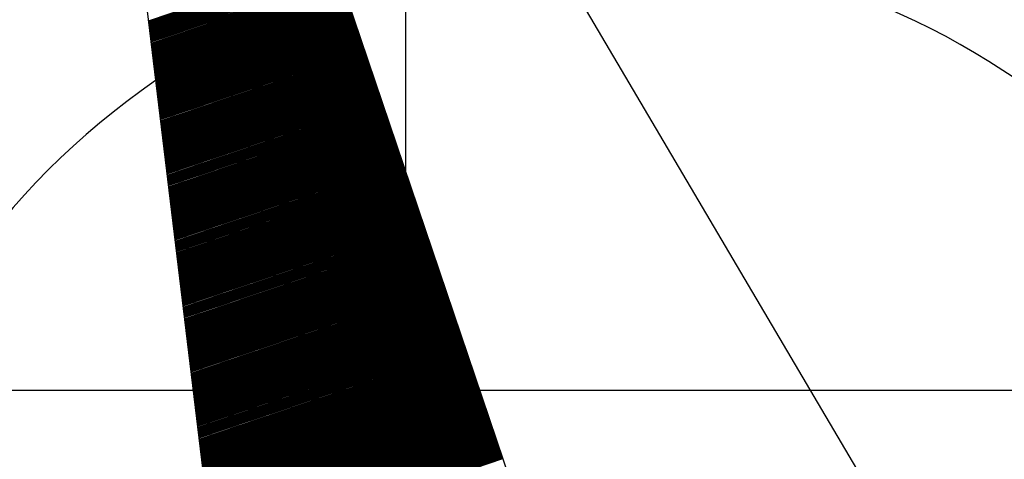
# Model space of a CAD drawing. Header units: millimetres. Extents: x -64078 to -62795, y 13127 to 13405.
# Tile 36 of 51: x -63281 to -63269, y 13353 to 13358. Entities that reach past the tile are written whole.
import ezdxf

# ---------------------------------------------------------------- set-up
doc = ezdxf.new("R2010")
doc.units = ezdxf.units.MM
doc.header["$LTSCALE"] = 1000
doc.header["$MEASUREMENT"] = 0
doc.layers.add('方格网', color=252, linetype='Continuous')

# ---------------------------------------------------------------- blocks, each defined once
blk = doc.blocks.new('$plan$00002325')
for p, q in [((0, 2027.3), (-567.4, -689.3)), ((0, -364.9), (0, 2027.3)), ((0, 2027.3), (567.4, -689.3)), ((-230, 926.1), (0, 926.1)), ((-229.8, 927.2), (0, 927.2)), ((-229.5, 928.3), (0, 928.3)), ((-232.6, 913.7), (0, 913.7)), ((-232.3, 914.8), (0, 914.8)), ((-232.1, 915.9), (0, 915.9)), ((-231.9, 917.1), (0, 917.1)), ((-231.6, 918.2), (0, 918.2)), ((-231.4, 919.3), (0, 919.3)), ((-231.2, 920.4), (0, 920.4)), ((-230.9, 921.6), (0, 921.6)), ((-230.7, 922.7), (0, 922.7)), ((-230.5, 923.8), (0, 923.8)), ((-230.2, 924.9), (0, 924.9)), ((-234.9, 902.4), (0, 902.4)), ((-234.7, 903.6), (0, 903.6)), ((-234.5, 904.7), (0, 904.7)), ((-234.2, 905.8), (0, 905.8)), ((-234, 906.9), (0, 906.9)), ((-233.8, 908.1), (0, 908.1)), ((-233.5, 909.2), (0, 909.2)), ((-233.3, 910.3), (0, 910.3)), ((-233, 911.4), (0, 911.4)), ((-232.8, 912.6), (0, 912.6)), ((-237.3, 891.2), (0, 891.2)), ((-237, 892.3), (0, 892.3)), ((-236.8, 893.4), (0, 893.4)), ((-236.6, 894.6), (0, 894.6)), ((-236.3, 895.7), (0, 895.7)), ((-236.1, 896.8), (0, 896.8)), ((-235.9, 897.9), (0, 897.9)), ((-235.6, 899.1), (0, 899.1)), ((-235.4, 900.2), (0, 900.2)), ((-235.2, 901.3), (0, 901.3)), ((-239.9, 878.8), (0, 878.8)), ((-239.6, 879.9), (0, 879.9)), ((-239.4, 881.1), (0, 881.1)), ((-239.2, 882.2), (0, 882.2)), ((-238.9, 883.3), (0, 883.3)), ((-238.7, 884.4), (0, 884.4)), ((-238.5, 885.6), (0, 885.6)), ((-238.2, 886.7), (0, 886.7)), ((-238, 887.8), (0, 887.8)), ((-237.7, 888.9), (0, 888.9)), ((-237.5, 890.1), (0, 890.1)), ((-242.2, 867.6), (0, 867.6)), ((-242, 868.7), (0, 868.7)), ((-241.7, 869.8), (0, 869.8)), ((-241.5, 870.9), (0, 870.9)), ((-241.3, 872.1), (0, 872.1)), ((-241, 873.2), (0, 873.2)), ((-240.8, 874.3), (0, 874.3)), ((-240.6, 875.4), (0, 875.4)), ((-240.3, 876.6), (0, 876.6)), ((-240.1, 877.7), (0, 877.7)), ((-244.6, 856.3), (0, 856.3)), ((-244.3, 857.4), (0, 857.4)), ((-244.1, 858.6), (0, 858.6)), ((-243.9, 859.7), (0, 859.7)), ((-243.6, 860.8), (0, 860.8)), ((-243.4, 861.9), (0, 861.9)), ((-243.2, 863.1), (0, 863.1)), ((-242.9, 864.2), (0, 864.2)), ((-242.7, 865.3), (0, 865.3)), ((-242.4, 866.4), (0, 866.4)), ((-246.9, 845.1), (0, 845.1)), ((-246.7, 846.2), (0, 846.2)), ((-246.4, 847.3), (0, 847.3)), ((-246.2, 848.4), (0, 848.4)), ((-246, 849.6), (0, 849.6)), ((-245.7, 850.7), (0, 850.7)), ((-245.5, 851.8), (0, 851.8)), ((-245.3, 852.9), (0, 852.9)), ((-245, 854.1), (0, 854.1)), ((-244.8, 855.2), (0, 855.2)), ((-249.5, 832.7), (0, 832.7)), ((-249.3, 833.8), (0, 833.8)), ((-249, 834.9), (0, 834.9)), ((-248.8, 836.1), (0, 836.1)), ((-248.6, 837.2), (0, 837.2)), ((-248.3, 838.3), (0, 838.3)), ((-248.1, 839.4), (0, 839.4)), ((-247.9, 840.6), (0, 840.6)), ((-247.6, 841.7), (0, 841.7)), ((-247.4, 842.8), (0, 842.8)), ((-247.1, 843.9), (0, 843.9)), ((-251.8, 821.4), (0, 821.4)), ((-251.6, 822.6), (0, 822.6)), ((-251.4, 823.7), (0, 823.7)), ((-251.1, 824.8), (0, 824.8)), ((-250.9, 825.9), (0, 825.9)), ((-250.7, 827.1), (0, 827.1)), ((-250.4, 828.2), (0, 828.2)), ((-250.2, 829.3), (0, 829.3)), ((-250, 830.4), (0, 830.4)), ((-249.7, 831.6), (0, 831.6)), ((-254.2, 810.2), (0, 810.2)), ((-254, 811.3), (0, 811.3)), ((-253.7, 812.4), (0, 812.4)), ((-253.5, 813.6), (0, 813.6)), ((-253.3, 814.7), (0, 814.7)), ((-253, 815.8), (0, 815.8)), ((-252.8, 816.9), (0, 816.9)), ((-252.6, 818.1), (0, 818.1)), ((-252.3, 819.2), (0, 819.2)), ((-252.1, 820.3), (0, 820.3)), ((-256.8, 797.8), (0, 797.8)), ((-256.5, 798.9), (0, 798.9)), ((-256.3, 800.1), (0, 800.1)), ((-256.1, 801.2), (0, 801.2)), ((-255.8, 802.3), (0, 802.3)), ((-255.6, 803.4), (0, 803.4)), ((-255.4, 804.6), (0, 804.6)), ((-255.1, 805.7), (0, 805.7)), ((-254.9, 806.8), (0, 806.8)), ((-254.7, 807.9), (0, 807.9)), ((-254.4, 809.1), (0, 809.1)), ((-259.1, 786.6), (0, 786.6)), ((-258.9, 787.7), (0, 787.7)), ((-258.7, 788.8), (0, 788.8)), ((-258.4, 789.9), (0, 789.9)), ((-258.2, 791.1), (0, 791.1)), ((-258, 792.2), (0, 792.2)), ((-257.7, 793.3), (0, 793.3)), ((-257.5, 794.4), (0, 794.4)), ((-257.3, 795.6), (0, 795.6)), ((-257, 796.7), (0, 796.7)), ((-261.5, 775.3), (0, 775.3)), ((-261.2, 776.4), (0, 776.4)), ((-261, 777.6), (0, 777.6)), ((-260.8, 778.7), (0, 778.7)), ((-260.5, 779.8), (0, 779.8)), ((-260.3, 780.9), (0, 780.9)), ((-260.1, 782.1), (0, 782.1)), ((-259.8, 783.2), (0, 783.2)), ((-259.6, 784.3), (0, 784.3)), ((-259.4, 785.4), (0, 785.4)), ((-263.8, 764.1), (0, 764.1)), ((-263.6, 765.2), (0, 765.2)), ((-263.4, 766.3), (0, 766.3)), ((-263.1, 767.4), (0, 767.4)), ((-262.9, 768.6), (0, 768.6)), ((-262.7, 769.7), (0, 769.7)), ((-262.4, 770.8), (0, 770.8)), ((-262.2, 771.9), (0, 771.9)), ((-261.9, 773.1), (0, 773.1)), ((-261.7, 774.2), (0, 774.2)), ((-266.4, 751.7), (0, 751.7)), ((-266.2, 752.8), (0, 752.8)), ((-265.9, 753.9), (0, 753.9)), ((-265.7, 755.1), (0, 755.1)), ((-265.5, 756.2), (0, 756.2)), ((-265.2, 757.3), (0, 757.3)), ((-265, 758.4), (0, 758.4)), ((-264.8, 759.6), (0, 759.6)), ((-264.5, 760.7), (0, 760.7)), ((-264.3, 761.8), (0, 761.8)), ((-264.1, 762.9), (0, 762.9)), ((-268.8, 740.4), (0, 740.4)), ((-268.5, 741.6), (0, 741.6)), ((-268.3, 742.7), (0, 742.7)), ((-268.1, 743.8), (0, 743.8)), ((-267.8, 744.9), (0, 744.9)), ((-267.6, 746.1), (0, 746.1)), ((-267.4, 747.2), (0, 747.2)), ((-267.1, 748.3), (0, 748.3)), ((-266.9, 749.4), (0, 749.4)), ((-266.6, 750.6), (0, 750.6)), ((-271.1, 729.2), (0, 729.2)), ((-270.9, 730.3), (0, 730.3)), ((-270.6, 731.4), (0, 731.4)), ((-270.4, 732.6), (0, 732.6)), ((-270.2, 733.7), (0, 733.7)), ((-269.9, 734.8), (0, 734.8)), ((-269.7, 735.9), (0, 735.9)), ((-269.5, 737.1), (0, 737.1)), ((-269.2, 738.2), (0, 738.2)), ((-269, 739.3), (0, 739.3)), ((-273.5, 717.9), (0, 717.9)), ((-273.2, 719.1), (0, 719.1)), ((-273, 720.2), (0, 720.2)), ((-272.8, 721.3), (0, 721.3)), ((-272.5, 722.4), (0, 722.4)), ((-272.3, 723.6), (0, 723.6)), ((-272.1, 724.7), (0, 724.7)), ((-271.8, 725.8), (0, 725.8)), ((-271.6, 726.9), (0, 726.9)), ((-271.3, 728.1), (0, 728.1)), ((-276, 705.6), (0, 705.6)), ((-275.8, 706.7), (0, 706.7)), ((-275.6, 707.8), (0, 707.8)), ((-275.3, 708.9), (0, 708.9)), ((-275.1, 710.1), (0, 710.1)), ((-274.9, 711.2), (0, 711.2)), ((-274.6, 712.3), (0, 712.3)), ((-274.4, 713.4), (0, 713.4)), ((-274.2, 714.6), (0, 714.6)), ((-273.9, 715.7), (0, 715.7)), ((-273.7, 716.8), (0, 716.8)), ((-278.4, 694.3), (0, 694.3)), ((-278.2, 695.4), (0, 695.4)), ((-277.9, 696.6), (0, 696.6)), ((-277.7, 697.7), (0, 697.7)), ((-277.5, 698.8), (0, 698.8)), ((-277.2, 699.9), (0, 699.9)), ((-277, 701.1), (0, 701.1)), ((-276.8, 702.2), (0, 702.2)), ((-276.5, 703.3), (0, 703.3)), ((-276.3, 704.4), (0, 704.4)), ((-280.7, 683.1), (0, 683.1)), ((-280.5, 684.2), (0, 684.2)), ((-280.3, 685.3), (0, 685.3)), ((-280, 686.4), (0, 686.4)), ((-279.8, 687.6), (0, 687.6)), ((-279.6, 688.7), (0, 688.7)), ((-279.3, 689.8), (0, 689.8)), ((-279.1, 690.9), (0, 690.9)), ((-278.9, 692.1), (0, 692.1)), ((-278.6, 693.2), (0, 693.2)), ((-283.3, 670.7), (0, 670.7)), ((-283.1, 671.8), (0, 671.8)), ((-282.9, 672.9), (0, 672.9)), ((-282.6, 674.1), (0, 674.1)), ((-282.4, 675.2), (0, 675.2)), ((-282.2, 676.3), (0, 676.3)), ((-281.9, 677.4), (0, 677.4)), ((-281.7, 678.6), (0, 678.6)), ((-281.5, 679.7), (0, 679.7)), ((-281.2, 680.8), (0, 680.8)), ((-281, 681.9), (0, 681.9)), ((-285.7, 659.4), (0, 659.4)), ((-285.4, 660.6), (0, 660.6)), ((-285.2, 661.7), (0, 661.7)), ((-285, 662.8), (0, 662.8)), ((-284.7, 663.9), (0, 663.9)), ((-284.5, 665.1), (0, 665.1)), ((-284.3, 666.2), (0, 666.2)), ((-284, 667.3), (0, 667.3)), ((-283.8, 668.4), (0, 668.4)), ((-283.6, 669.6), (0, 669.6)), ((-288, 648.2), (0, 648.2)), ((-287.8, 649.3), (0, 649.3)), ((-287.6, 650.4), (0, 650.4)), ((-287.3, 651.6), (0, 651.6)), ((-287.1, 652.7), (0, 652.7)), ((-286.9, 653.8), (0, 653.8)), ((-286.6, 654.9), (0, 654.9)), ((-286.4, 656.1), (0, 656.1)), ((-286.2, 657.2), (0, 657.2)), ((-285.9, 658.3), (0, 658.3)), ((-290.4, 636.9), (0, 636.9)), ((-290.1, 638.1), (0, 638.1)), ((-289.9, 639.2), (0, 639.2)), ((-289.7, 640.3), (0, 640.3)), ((-289.4, 641.4), (0, 641.4)), ((-289.2, 642.6), (0, 642.6)), ((-289, 643.7), (0, 643.7)), ((-288.7, 644.8), (0, 644.8)), ((-288.5, 645.9), (0, 645.9)), ((-288.3, 647.1), (0, 647.1)), ((-293, 624.6), (0, 624.6)), ((-292.7, 625.7), (0, 625.7)), ((-292.5, 626.8), (0, 626.8)), ((-292.3, 627.9), (0, 627.9)), ((-292, 629.1), (0, 629.1)), ((-291.8, 630.2), (0, 630.2)), ((-291.6, 631.3), (0, 631.3)), ((-291.3, 632.4), (0, 632.4)), ((-291.1, 633.6), (0, 633.6)), ((-290.9, 634.7), (0, 634.7)), ((-290.6, 635.8), (0, 635.8)), ((-295.3, 613.3), (0, 613.3)), ((-295.1, 614.4), (0, 614.4)), ((-294.8, 615.6), (0, 615.6)), ((-294.6, 616.7), (0, 616.7)), ((-294.4, 617.8), (0, 617.8)), ((-294.1, 618.9), (0, 618.9)), ((-293.9, 620.1), (0, 620.1)), ((-293.7, 621.2), (0, 621.2)), ((-293.4, 622.3), (0, 622.3)), ((-293.2, 623.4), (0, 623.4)), ((-297.7, 602.1), (0, 602.1)), ((-297.4, 603.2), (0, 603.2)), ((-297.2, 604.3), (0, 604.3)), ((-297, 605.4), (0, 605.4)), ((-296.7, 606.6), (0, 606.6)), ((-296.5, 607.7), (0, 607.7)), ((-296.3, 608.8), (0, 608.8)), ((-296, 609.9), (0, 609.9)), ((-295.8, 611.1), (0, 611.1)), ((-295.5, 612.2), (0, 612.2)), ((-300.2, 589.7), (0, 589.7)), ((-300, 590.8), (0, 590.8)), ((-299.8, 591.9), (0, 591.9)), ((-299.5, 593.1), (0, 593.1)), ((-299.3, 594.2), (0, 594.2)), ((-299.1, 595.3), (0, 595.3)), ((-298.8, 596.4), (0, 596.4)), ((-298.6, 597.6), (0, 597.6)), ((-298.4, 598.7), (0, 598.7)), ((-298.1, 599.8), (0, 599.8)), ((-297.9, 600.9), (0, 600.9)), ((-302.6, 578.4), (0, 578.4)), ((-302.4, 579.6), (0, 579.6)), ((-302.1, 580.7), (0, 580.7)), ((-301.9, 581.8), (0, 581.8)), ((-301.7, 582.9), (0, 582.9)), ((-301.4, 584.1), (0, 584.1)), ((-301.2, 585.2), (0, 585.2)), ((-301, 586.3), (0, 586.3)), ((-300.7, 587.4), (0, 587.4)), ((-300.5, 588.6), (0, 588.6)), ((-304.9, 567.2), (0, 567.2)), ((-304.7, 568.3), (0, 568.3)), ((-304.5, 569.4), (0, 569.4)), ((-304.2, 570.6), (0, 570.6)), ((-304, 571.7), (0, 571.7)), ((-303.8, 572.8), (0, 572.8)), ((-303.5, 573.9), (0, 573.9)), ((-303.3, 575.1), (0, 575.1)), ((-303.1, 576.2), (0, 576.2)), ((-302.8, 577.3), (0, 577.3)), ((-307.3, 555.9), (0, 555.9)), ((-307.1, 557.1), (0, 557.1)), ((-306.8, 558.2), (0, 558.2)), ((-306.6, 559.3), (0, 559.3)), ((-306.4, 560.4), (0, 560.4)), ((-306.1, 561.6), (0, 561.6)), ((-305.9, 562.7), (0, 562.7)), ((-305.7, 563.8), (0, 563.8)), ((-305.4, 564.9), (0, 564.9)), ((-305.2, 566.1), (0, 566.1)), ((-309.9, 543.6), (0, 543.6)), ((-309.6, 544.7), (0, 544.7)), ((-309.4, 545.8), (0, 545.8)), ((-309.2, 546.9), (0, 546.9)), ((-308.9, 548.1), (0, 548.1)), ((-308.7, 549.2), (0, 549.2)), ((-308.5, 550.3), (0, 550.3)), ((-308.2, 551.4), (0, 551.4)), ((-308, 552.6), (0, 552.6)), ((-307.8, 553.7), (0, 553.7)), ((-307.5, 554.8), (0, 554.8)), ((-312.2, 532.3), (0, 532.3)), ((-312, 533.4), (0, 533.4)), ((-311.8, 534.6), (0, 534.6)), ((-311.5, 535.7), (0, 535.7)), ((-311.3, 536.8), (0, 536.8)), ((-311.1, 537.9), (0, 537.9)), ((-310.8, 539.1), (0, 539.1)), ((-310.6, 540.2), (0, 540.2)), ((-310.4, 541.3), (0, 541.3)), ((-310.1, 542.4), (0, 542.4)), ((-314.6, 521.1), (0, 521.1)), ((-314.3, 522.2), (0, 522.2)), ((-314.1, 523.3), (0, 523.3)), ((-313.9, 524.4), (0, 524.4)), ((-313.6, 525.6), (0, 525.6)), ((-313.4, 526.7), (0, 526.7)), ((-313.2, 527.8), (0, 527.8)), ((-312.9, 528.9), (0, 528.9)), ((-312.7, 530.1), (0, 530.1)), ((-312.5, 531.2), (0, 531.2)), ((-316.9, 509.8), (0, 509.8)), ((-316.7, 510.9), (0, 510.9)), ((-316.5, 512.1), (0, 512.1)), ((-316.2, 513.2), (0, 513.2)), ((-316, 514.3), (0, 514.3)), ((-315.8, 515.4), (0, 515.4)), ((-315.5, 516.6), (0, 516.6)), ((-315.3, 517.7), (0, 517.7)), ((-315.1, 518.8), (0, 518.8)), ((-314.8, 519.9), (0, 519.9)), ((-319.5, 497.4), (0, 497.4)), ((-319.3, 498.6), (0, 498.6)), ((-319, 499.7), (0, 499.7)), ((-318.8, 500.8), (0, 500.8)), ((-318.6, 501.9), (0, 501.9)), ((-318.3, 503.1), (0, 503.1)), ((-318.1, 504.2), (0, 504.2)), ((-317.9, 505.3), (0, 505.3)), ((-317.6, 506.4), (0, 506.4)), ((-317.4, 507.6), (0, 507.6)), ((-317.2, 508.7), (0, 508.7)), ((-321.9, 486.2), (0, 486.2)), ((-321.6, 487.3), (0, 487.3)), ((-321.4, 488.4), (0, 488.4)), ((-321.2, 489.6), (0, 489.6)), ((-320.9, 490.7), (0, 490.7)), ((-320.7, 491.8), (0, 491.8)), ((-320.5, 492.9), (0, 492.9)), ((-320.2, 494.1), (0, 494.1)), ((-320, 495.2), (0, 495.2)), ((-319.8, 496.3), (0, 496.3)), ((-324.2, 474.9), (0, 474.9)), ((-324, 476.1), (0, 476.1)), ((-323.7, 477.2), (0, 477.2)), ((-323.5, 478.3), (0, 478.3)), ((-323.3, 479.4), (0, 479.4)), ((-323, 480.6), (0, 480.6)), ((-322.8, 481.7), (0, 481.7)), ((-322.6, 482.8), (0, 482.8)), ((-322.3, 483.9), (0, 483.9)), ((-322.1, 485.1), (0, 485.1)), ((-326.8, 462.6), (0, 462.6)), ((-326.6, 463.7), (0, 463.7)), ((-326.3, 464.8), (0, 464.8)), ((-326.1, 465.9), (0, 465.9)), ((-325.9, 467.1), (0, 467.1)), ((-325.6, 468.2), (0, 468.2)), ((-325.4, 469.3), (0, 469.3)), ((-325.2, 470.4), (0, 470.4)), ((-324.9, 471.6), (0, 471.6)), ((-324.7, 472.7), (0, 472.7)), ((-324.5, 473.8), (0, 473.8)), ((-329.1, 451.3), (0, 451.3)), ((-328.9, 452.4), (0, 452.4)), ((-328.7, 453.6), (0, 453.6)), ((-328.4, 454.7), (0, 454.7)), ((-328.2, 455.8), (0, 455.8)), ((-328, 456.9), (0, 456.9)), ((-327.7, 458.1), (0, 458.1)), ((-327.5, 459.2), (0, 459.2)), ((-327.3, 460.3), (0, 460.3)), ((-327, 461.4), (0, 461.4)), ((-331.5, 440.1), (0, 440.1)), ((-331.3, 441.2), (0, 441.2)), ((-331, 442.3), (0, 442.3)), ((-330.8, 443.4), (0, 443.4)), ((-330.6, 444.6), (0, 444.6)), ((-330.3, 445.7), (0, 445.7)), ((-330.1, 446.8), (0, 446.8)), ((-329.9, 447.9), (0, 447.9)), ((-329.6, 449.1), (0, 449.1)), ((-329.4, 450.2), (0, 450.2)), ((-333.8, 428.8), (0, 428.8)), ((-333.6, 429.9), (0, 429.9)), ((-333.4, 431.1), (0, 431.1)), ((-333.1, 432.2), (0, 432.2)), ((-332.9, 433.3), (0, 433.3)), ((-332.7, 434.4), (0, 434.4)), ((-332.4, 435.6), (0, 435.6)), ((-332.2, 436.7), (0, 436.7)), ((-332, 437.8), (0, 437.8)), ((-331.7, 438.9), (0, 438.9)), ((-336.4, 416.4), (0, 416.4)), ((-336.2, 417.6), (0, 417.6)), ((-336, 418.7), (0, 418.7)), ((-335.7, 419.8), (0, 419.8)), ((-335.5, 420.9), (0, 420.9)), ((-335.3, 422.1), (0, 422.1)), ((-335, 423.2), (0, 423.2)), ((-334.8, 424.3), (0, 424.3)), ((-334.6, 425.4), (0, 425.4)), ((-334.3, 426.6), (0, 426.6)), ((-334.1, 427.7), (0, 427.7)), ((-338.8, 405.2), (0, 405.2)), ((-338.5, 406.3), (0, 406.3)), ((-338.3, 407.4), (0, 407.4)), ((-338.1, 408.6), (0, 408.6)), ((-337.8, 409.7), (0, 409.7)), ((-337.6, 410.8), (0, 410.8)), ((-337.4, 411.9), (0, 411.9)), ((-337.1, 413.1), (0, 413.1)), ((-336.9, 414.2), (0, 414.2)), ((-336.7, 415.3), (0, 415.3)), ((-341.1, 393.9), (0, 393.9)), ((-340.9, 395.1), (0, 395.1)), ((-340.7, 396.2), (0, 396.2)), ((-340.4, 397.3), (0, 397.3)), ((-340.2, 398.4), (0, 398.4)), ((-340, 399.6), (0, 399.6)), ((-339.7, 400.7), (0, 400.7)), ((-339.5, 401.8), (0, 401.8)), ((-339.3, 402.9), (0, 402.9)), ((-339, 404.1), (0, 404.1)), ((-343.7, 381.6), (0, 381.6)), ((-343.5, 382.7), (0, 382.7)), ((-343.2, 383.8), (0, 383.8)), ((-343, 384.9), (0, 384.9)), ((-342.8, 386.1), (0, 386.1)), ((-342.5, 387.2), (0, 387.2)), ((-342.3, 388.3), (0, 388.3)), ((-342.1, 389.4), (0, 389.4)), ((-341.8, 390.6), (0, 390.6)), ((-341.6, 391.7), (0, 391.7)), ((-341.4, 392.8), (0, 392.8)), ((-346.1, 370.3), (0, 370.3)), ((-345.8, 371.4), (0, 371.4)), ((-345.6, 372.6), (0, 372.6)), ((-345.4, 373.7), (0, 373.7)), ((-345.1, 374.8), (0, 374.8)), ((-344.9, 375.9), (0, 375.9)), ((-344.7, 377.1), (0, 377.1)), ((-344.4, 378.2), (0, 378.2)), ((-344.2, 379.3), (0, 379.3)), ((-344, 380.4), (0, 380.4)), ((-348.4, 359.1), (0, 359.1)), ((-348.2, 360.2), (0, 360.2)), ((-347.9, 361.3), (0, 361.3)), ((-347.7, 362.4), (0, 362.4)), ((-347.5, 363.6), (0, 363.6)), ((-347.2, 364.7), (0, 364.7)), ((-347, 365.8), (0, 365.8)), ((-346.8, 366.9), (0, 366.9)), ((-346.5, 368.1), (0, 368.1)), ((-346.3, 369.2), (0, 369.2)), ((-350.8, 347.8), (0, 347.8)), ((-350.5, 348.9), (0, 348.9)), ((-350.3, 350.1), (0, 350.1)), ((-350.1, 351.2), (0, 351.2)), ((-349.8, 352.3), (0, 352.3)), ((-349.6, 353.4), (0, 353.4)), ((-349.4, 354.6), (0, 354.6)), ((-349.1, 355.7), (0, 355.7)), ((-348.9, 356.8), (0, 356.8)), ((-348.7, 357.9), (0, 357.9)), ((-353.4, 335.4), (0, 335.4)), ((-353.1, 336.6), (0, 336.6)), ((-352.9, 337.7), (0, 337.7)), ((-352.6, 338.8), (0, 338.8)), ((-352.4, 339.9), (0, 339.9)), ((-352.2, 341.1), (0, 341.1)), ((-351.9, 342.2), (0, 342.2)), ((-351.7, 343.3), (0, 343.3)), ((-351.5, 344.4), (0, 344.4)), ((-351.2, 345.6), (0, 345.6)), ((-351, 346.7), (0, 346.7)), ((-355.7, 324.2), (0, 324.2)), ((-355.5, 325.3), (0, 325.3)), ((-355.2, 326.4), (0, 326.4)), ((-355, 327.6), (0, 327.6)), ((-354.8, 328.7), (0, 328.7)), ((-354.5, 329.8), (0, 329.8)), ((-354.3, 330.9), (0, 330.9)), ((-354.1, 332.1), (0, 332.1)), ((-353.8, 333.2), (0, 333.2)), ((-353.6, 334.3), (0, 334.3)), ((-358, 312.9), (0, 312.9)), ((-357.8, 314.1), (0, 314.1)), ((-357.6, 315.2), (0, 315.2)), ((-357.3, 316.3), (0, 316.3)), ((-357.1, 317.4), (0, 317.4)), ((-356.9, 318.6), (0, 318.6)), ((-356.6, 319.7), (0, 319.7)), ((-356.4, 320.8), (0, 320.8)), ((-356.2, 321.9), (0, 321.9)), ((-355.9, 323.1), (0, 323.1)), ((-359.2, 307.3), (0, 307.3)), ((-359, 308.4), (0, 308.4)), ((-358.8, 309.6), (0, 309.6)), ((-358.5, 310.7), (0, 310.7)), ((-358.3, 311.8), (0, 311.8))]:
    blk.add_line(p, q)
blk.add_arc((0, 0), 892.8, 105.8651, 74.1349)

msp = doc.modelspace()

# ---------------------------------------------------------------- linework, layer by layer
at = {"layer": '方格网'}
for p, q in [((-63276.399, 13173.771), (-63276.399, 13380.854)), ((-63609.838, 13353.771), (-63249.692, 13353.771))]:
    msp.add_line(p, q, dxfattribs=at)

# ---------------------------------------------------------------- block references
at = {"linetype": 'Continuous', "xscale": 0.01000000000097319, "yscale": 0.01000000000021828, "zscale": 0.009999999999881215, "rotation": 18.69684829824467}
msp.add_blockref('$plan$00002325', (-63274.273, 13350.056, 0.142), dxfattribs=at)

doc.saveas('drawing.dxf')
